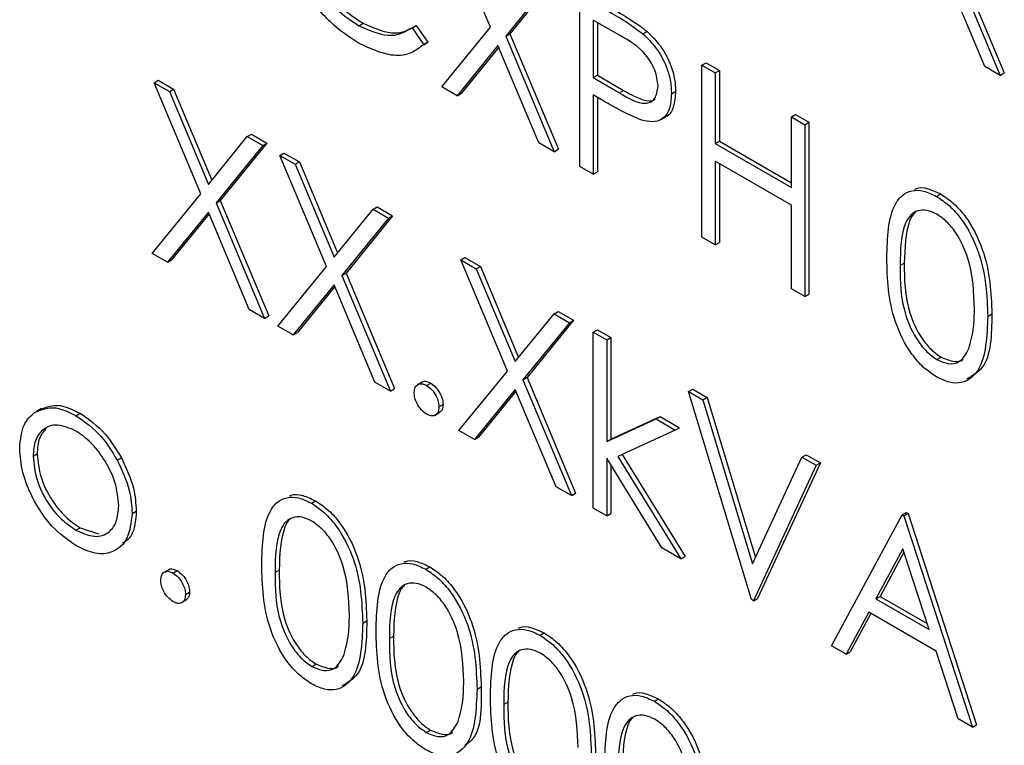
# Paper-space layout 'Blatt2' of a CAD drawing. Header units: millimetres. Extents: x 5 to 418, y 2 to 292.
# Tile 36 of 112: x 116.93 to 118.33, y 184.54 to 185.57. Entities that reach past the tile are written whole.
import ezdxf

# ---------------------------------------------------------------- set-up
doc = ezdxf.new("R2010")
doc.units = ezdxf.units.MM

psp = doc.layouts.new('Blatt2')

# ---------------------------------------------------------------- linework, layer by layer
at = {"color": 7, "linetype": 'Continuous', "lineweight": 25}
for p, q in [((117.5967, 185.5608), (117.5301, 185.7192)), ((118.255, 185.657), (118.3243, 185.4921)), ((118.2609, 185.6604), (118.3302, 185.4955)), ((118.3023, 185.5048), (118.244, 185.6436)), ((117.6852, 185.6297), (117.6187, 185.5481)), ((117.691, 185.6331), (117.6245, 185.5515)), ((117.7246, 185.362), (117.7246, 185.607)), ((117.4092, 185.5629), (117.415, 185.5663)), ((117.7824, 185.5485), (117.7436, 185.5709)), ((117.7436, 185.5709), (117.7436, 185.4892)), ((117.7495, 185.5675), (117.7495, 185.4926)), ((117.4849, 185.56), (117.4908, 185.5634)), ((117.4849, 185.56), (117.5016, 185.5358)), ((117.4908, 185.5634), (117.5075, 185.5392)), ((117.5274, 185.4758), (117.5967, 185.5608)), ((117.6187, 185.5481), (117.6245, 185.5515)), ((117.6245, 185.5515), (117.6938, 185.3866)), ((117.8145, 185.5514), (117.8204, 185.5548)), ((117.5075, 185.5392), (117.5015, 185.5356)), ((117.5016, 185.5358), (117.5075, 185.5392)), ((117.6187, 185.5481), (117.6879, 185.3832)), ((117.6076, 185.5346), (117.5494, 185.4631)), ((117.6087, 185.5321), (117.5553, 185.4665)), ((117.6659, 185.3959), (117.6076, 185.5346)), ((117.8986, 185.5065), (117.9045, 185.5099)), ((117.9045, 185.5099), (117.9236, 185.4989)), ((117.8986, 185.5065), (117.9177, 185.4955)), ((117.8986, 185.2615), (117.8986, 185.5065)), ((117.9177, 185.4955), (117.9236, 185.4989)), ((117.9177, 185.4955), (117.9177, 185.395)), ((117.9236, 185.4989), (117.9236, 185.3984)), ((118.3243, 185.4921), (118.3023, 185.5048)), ((118.3243, 185.4921), (118.3302, 185.4955)), ((117.1168, 185.4815), (117.1226, 185.485)), ((117.1168, 185.4815), (117.1387, 185.4689)), ((117.1833, 185.3231), (117.1168, 185.4815)), ((117.1226, 185.485), (117.1446, 185.4723)), ((117.7436, 185.4892), (117.7495, 185.4926)), ((117.7436, 185.4892), (117.7808, 185.4672)), ((117.7495, 185.4926), (117.7867, 185.4706)), ((117.1387, 185.4689), (117.1446, 185.4723)), ((117.1387, 185.4689), (117.1943, 185.3366)), ((117.1446, 185.4723), (117.1991, 185.3425)), ((117.5494, 185.4631), (117.5274, 185.4758)), ((117.5494, 185.4631), (117.5553, 185.4665)), ((117.8551, 185.4659), (117.861, 185.4693)), ((117.7588, 185.4553), (117.7436, 185.4641)), ((117.7436, 185.4641), (117.7436, 185.351)), ((117.7495, 185.4607), (117.7495, 185.3544)), ((117.8396, 185.4288), (117.847, 185.4331)), ((118.0265, 185.4327), (118.0324, 185.4361)), ((118.0265, 185.4327), (118.0455, 185.4217)), ((118.0265, 185.3322), (118.0265, 185.4327)), ((118.0324, 185.4361), (118.0514, 185.4251)), ((118.0455, 185.4217), (118.0514, 185.4251)), ((118.0514, 185.4251), (118.0514, 185.1801)), ((118.0455, 185.4217), (118.0455, 185.1767)), ((117.1943, 185.3366), (117.2498, 185.4047)), ((117.2777, 185.3955), (117.2112, 185.3138)), ((117.2498, 185.4047), (117.2557, 185.4081)), ((117.2498, 185.4047), (117.2718, 185.3921)), ((117.2557, 185.4081), (117.2777, 185.3955)), ((117.2718, 185.3921), (117.2777, 185.3955)), ((117.6879, 185.3832), (117.6659, 185.3959)), ((117.9177, 185.395), (117.9236, 185.3984)), ((117.9236, 185.3984), (118.0265, 185.339)), ((117.2718, 185.3921), (117.2053, 185.3104)), ((117.2962, 185.3779), (117.3021, 185.3813)), ((117.3021, 185.3813), (117.3241, 185.3686)), ((117.6879, 185.3832), (117.6938, 185.3866)), ((117.9177, 185.395), (118.0265, 185.3322)), ((117.2962, 185.3779), (117.3182, 185.3652)), ((117.3628, 185.2195), (117.2962, 185.3779)), ((117.3182, 185.3652), (117.3241, 185.3686)), ((117.3241, 185.3686), (117.3786, 185.2389)), ((118.0265, 185.3071), (117.9177, 185.3699)), ((117.9177, 185.3699), (117.9177, 185.2505)), ((117.3182, 185.3652), (117.3738, 185.233)), ((117.7436, 185.351), (117.7246, 185.362)), ((117.7436, 185.351), (117.7495, 185.3544)), ((117.9236, 185.3665), (117.9236, 185.2539)), ((117.114, 185.2382), (117.1833, 185.3231)), ((117.2053, 185.3104), (117.2112, 185.3138)), ((117.2112, 185.3138), (117.2804, 185.1489)), ((118.2334, 185.3195), (118.2393, 185.3229)), ((117.1943, 185.297), (117.136, 185.2255)), ((117.2525, 185.1582), (117.1943, 185.297)), ((117.2053, 185.3104), (117.2745, 185.1455)), ((117.3738, 185.233), (117.4293, 185.3011)), ((117.4293, 185.3011), (117.4352, 185.3045)), ((117.4293, 185.3011), (117.4513, 185.2884)), ((117.4352, 185.3045), (117.4572, 185.2918)), ((118.0265, 185.1877), (118.0265, 185.3071)), ((117.1953, 185.2944), (117.1419, 185.2289)), ((117.4513, 185.2884), (117.3848, 185.2068)), ((117.4572, 185.2918), (117.3907, 185.2102)), ((117.4513, 185.2884), (117.4572, 185.2918)), ((117.9177, 185.2505), (117.8986, 185.2615)), ((117.9177, 185.2505), (117.9236, 185.2539)), ((117.136, 185.2255), (117.114, 185.2382)), ((117.136, 185.2255), (117.1419, 185.2289)), ((117.5546, 185.2288), (117.5605, 185.2322)), ((117.5546, 185.2288), (117.5766, 185.2161)), ((117.6212, 185.0703), (117.5546, 185.2288)), ((117.5605, 185.2322), (117.5825, 185.2195)), ((117.2935, 185.1345), (117.3628, 185.2195)), ((117.5766, 185.2161), (117.5825, 185.2195)), ((117.5766, 185.2161), (117.6321, 185.0838)), ((117.5825, 185.2195), (117.637, 185.0898)), ((117.3848, 185.2068), (117.3907, 185.2102)), ((117.3848, 185.2068), (117.454, 185.0419)), ((117.3907, 185.2102), (117.4599, 185.0453)), ((117.3738, 185.1933), (117.3155, 185.1219)), ((117.3748, 185.1908), (117.3214, 185.1253)), ((117.432, 185.0546), (117.3738, 185.1933)), ((118.0455, 185.1767), (118.0265, 185.1877)), ((118.0455, 185.1767), (118.0514, 185.1801)), ((117.2745, 185.1455), (117.2525, 185.1582)), ((117.2745, 185.1455), (117.2804, 185.1489)), ((117.6321, 185.0838), (117.6877, 185.152)), ((117.7155, 185.1427), (117.649, 185.0611)), ((117.6877, 185.152), (117.6936, 185.1554)), ((117.6877, 185.152), (117.7096, 185.1393)), ((117.6936, 185.1554), (117.7155, 185.1427)), ((117.7096, 185.1393), (117.7155, 185.1427)), ((118.3066, 185.1484), (118.3125, 185.1518)), ((117.3155, 185.1219), (117.2935, 185.1345)), ((117.7096, 185.1393), (117.6431, 185.0577)), ((117.7436, 185.1259), (117.7495, 185.1293)), ((117.7495, 185.1293), (117.7686, 185.1184)), ((117.3155, 185.1219), (117.3214, 185.1253)), ((117.7436, 185.1259), (117.7627, 185.115)), ((117.7436, 184.8747), (117.7436, 185.1259)), ((117.7627, 185.115), (117.7686, 185.1184)), ((117.7627, 185.115), (117.7627, 184.9697)), ((117.7686, 185.1184), (117.7686, 184.9731)), ((118.234, 185.0868), (118.2399, 185.0902)), ((117.5519, 184.9854), (117.6212, 185.0703)), ((117.6431, 185.0577), (117.649, 185.0611)), ((117.649, 185.0611), (117.7182, 184.8962)), ((117.454, 185.0419), (117.432, 185.0546)), ((117.454, 185.0419), (117.4599, 185.0453)), ((117.4998, 185.0549), (117.4924, 185.0506)), ((117.5057, 185.0498), (117.5116, 185.0532)), ((117.6321, 185.0442), (117.5739, 184.9727)), ((117.6904, 184.9054), (117.6321, 185.0442)), ((117.6431, 185.0577), (117.7124, 184.8928)), ((117.8796, 185.0412), (117.8855, 185.0446)), ((117.8855, 185.0446), (117.9059, 185.0328)), ((117.6332, 185.0417), (117.5798, 184.9761)), ((117.8796, 185.0412), (117.9, 185.0294)), ((117.9694, 184.7444), (117.8796, 185.0412)), ((117.9, 185.0294), (117.9059, 185.0328)), ((117.9059, 185.0328), (117.9749, 184.8045)), ((116.9563, 185.0171), (116.949, 185.0129)), ((117.5233, 185.0191), (117.5292, 185.0225)), ((117.9, 185.0294), (117.9707, 184.7955)), ((117.0053, 185.0067), (117.0112, 185.0101)), ((117.5173, 185.0072), (117.5247, 185.0115)), ((117.7627, 184.9697), (117.8332, 185.002)), ((117.7686, 184.9731), (117.8391, 185.0054)), ((117.8332, 185.002), (117.8391, 185.0054)), ((117.8332, 185.002), (117.8606, 184.9862)), ((117.8391, 185.0054), (117.8665, 184.9896)), ((117.8606, 184.9862), (117.8665, 184.9896)), ((117.5739, 184.9727), (117.5519, 184.9854)), ((117.5739, 184.9727), (117.5798, 184.9761)), ((117.8606, 184.9862), (117.7787, 184.9487)), ((117.7627, 184.9697), (117.7686, 184.9731)), ((116.9441, 184.9488), (116.9499, 184.9522)), ((117.0642, 184.9433), (117.0701, 184.9467)), ((117.8414, 184.8183), (117.7627, 184.9462)), ((117.7627, 184.9462), (117.7627, 184.8637)), ((117.7787, 184.9487), (117.8687, 184.8025)), ((117.785, 184.9515), (117.8746, 184.8059)), ((117.9707, 184.7955), (118.0414, 184.9477)), ((118.0414, 184.9477), (118.0473, 184.9511)), ((118.0414, 184.9477), (118.0618, 184.936)), ((118.0473, 184.9511), (118.0677, 184.9394)), ((117.7686, 184.9366), (117.7686, 184.8671)), ((118.0618, 184.936), (117.9721, 184.7428)), ((118.0677, 184.9394), (117.978, 184.7462)), ((118.0618, 184.936), (118.0677, 184.9394)), ((117.7124, 184.8928), (117.6904, 184.9054)), ((117.7124, 184.8928), (117.7182, 184.8962)), ((117.3413, 184.8819), (117.3472, 184.8853)), ((117.0855, 184.8673), (117.0914, 184.8707)), ((117.7627, 184.8637), (117.7436, 184.8747)), ((117.7627, 184.8637), (117.7686, 184.8671)), ((118.0836, 184.6784), (118.1842, 184.8653)), ((118.1842, 184.8653), (118.1901, 184.8687)), ((118.1842, 184.8653), (118.1869, 184.8637)), ((118.1869, 184.8637), (118.1928, 184.8672)), ((118.1869, 184.8637), (118.2848, 184.5623)), ((118.1901, 184.8687), (118.1928, 184.8672)), ((118.1928, 184.8672), (118.2907, 184.5657)), ((117.0052, 184.8435), (117.0111, 184.8469)), ((117.0111, 184.8469), (117.0373, 184.8381)), ((117.8687, 184.8025), (117.8414, 184.8183)), ((117.8687, 184.8025), (117.8746, 184.8059)), ((118.1854, 184.8169), (118.1469, 184.7455)), ((118.1869, 184.8122), (118.1528, 184.7489)), ((118.2228, 184.7017), (118.1854, 184.8169)), ((117.5045, 184.7877), (117.5104, 184.7911)), ((117.1381, 184.7874), (117.1307, 184.7831)), ((117.1439, 184.7823), (117.1498, 184.7857)), ((117.1616, 184.7516), (117.1675, 184.755)), ((118.1469, 184.7455), (118.1528, 184.7489)), ((118.1528, 184.7489), (118.22, 184.7101)), ((117.1556, 184.7397), (117.163, 184.744)), ((117.9721, 184.7428), (117.9694, 184.7444)), ((117.9721, 184.7428), (117.978, 184.7462)), ((118.1469, 184.7455), (118.2228, 184.7017)), ((118.1366, 184.7263), (118.1044, 184.6665)), ((118.1397, 184.7246), (118.1103, 184.6699)), ((118.2328, 184.6708), (118.1366, 184.7263)), ((117.4146, 184.7107), (117.4204, 184.7141)), ((117.6677, 184.6935), (117.6736, 184.6969)), ((118.1044, 184.6665), (118.0836, 184.6784)), ((118.1044, 184.6665), (118.1103, 184.6699)), ((118.2641, 184.5742), (118.2328, 184.6708)), ((117.342, 184.6491), (117.3479, 184.6525)), ((117.5777, 184.6165), (117.5836, 184.6199)), ((117.8309, 184.5993), (117.8368, 184.6027)), ((118.2848, 184.5623), (118.2641, 184.5742)), ((117.5052, 184.5549), (117.511, 184.5583)), ((118.2848, 184.5623), (118.2907, 184.5657))]:
    psp.add_line(p, q, dxfattribs=at)
at = {"color": 7, "linetype": 'Continuous', "lineweight": 18}
for p, q in [((117.7808, 185.4672), (117.7867, 185.4706)), ((118.1815, 185.2207), (118.1874, 185.2241)), ((117.2894, 184.7831), (117.2953, 184.7865)), ((117.4526, 184.6889), (117.4585, 184.6923)), ((117.6158, 184.5947), (117.6217, 184.5981))]:
    psp.add_line(p, q, dxfattribs=at)
at = {"color": 7, "linetype": 'Continuous', "lineweight": 25}
for points, knots in [([(117.3139, 185.7213), (117.3155, 185.7045), (117.3188, 185.671), (117.3454, 185.6215), (117.3769, 185.5842), (117.3984, 185.57), (117.4092, 185.5629)], [0, 0, 0, 0, 0.279434, 0.558921, 0.779283, 1, 1, 1, 1]), ([(117.3198, 185.7247), (117.3214, 185.7079), (117.3247, 185.6744), (117.3513, 185.6249), (117.3828, 185.5876), (117.4043, 185.5734), (117.415, 185.5663)], [0, 0, 0, 0, 0.279434, 0.558921, 0.779283, 1, 1, 1, 1]), ([(117.4093, 185.5377), (117.3981, 185.5449), (117.3797, 185.5567), (117.3555, 185.5807), (117.3368, 185.6044), (117.3268, 185.6222), (117.3218, 185.6311)], [0, 0, 0, 0, 0.339838, 0.559927, 0.779959, 1, 1, 1, 1]), ([(117.7662, 185.583), (117.7753, 185.5777), (117.7914, 185.5685), (117.8075, 185.5566), (117.8145, 185.5514)], [0, 0, 0, 0, 0.560314, 1, 1, 1, 1]), ([(117.7721, 185.5864), (117.7812, 185.5812), (117.7973, 185.5719), (117.8134, 185.56), (117.8204, 185.5548)], [0, 0, 0, 0, 0.560314, 1, 1, 1, 1]), ([(117.415, 185.5663), (117.4315, 185.5592), (117.4608, 185.5464), (117.4816, 185.5582), (117.4908, 185.5634)], [0, 0, 0, 0, 0.5587722, 1, 1, 1, 1]), ([(117.4092, 185.5629), (117.4256, 185.5558), (117.4549, 185.543), (117.4757, 185.5548), (117.4849, 185.56)], [0, 0, 0, 0, 0.5587722, 1, 1, 1, 1]), ([(117.8145, 185.5514), (117.821, 185.545), (117.8338, 185.5322), (117.8472, 185.5079), (117.8542, 185.485), (117.8548, 185.4723), (117.8551, 185.4659)], [0, 0, 0, 0, 0.279705, 0.559381, 0.779509, 1, 1, 1, 1]), ([(117.8204, 185.5548), (117.8268, 185.5484), (117.8397, 185.5356), (117.8531, 185.5113), (117.8601, 185.4884), (117.8607, 185.4757), (117.861, 185.4693)], [0, 0, 0, 0, 0.279705, 0.559381, 0.779509, 1, 1, 1, 1]), ([(117.5016, 185.5358), (117.495, 185.531), (117.482, 185.5212), (117.4505, 185.5186), (117.4249, 185.5305), (117.4093, 185.5377)], [0, 0, 0, 0, 0.28041, 0.560795, 1, 1, 1, 1]), ([(117.8361, 185.4768), (117.8351, 185.4844), (117.8337, 185.4958), (117.8259, 185.5113), (117.8109, 185.5324), (117.7951, 185.5413), (117.7824, 185.5485)], [0, 0, 0, 0, 0.248969, 0.374729, 0.500383, 1, 1, 1, 1]), ([(117.7808, 185.4672), (117.7937, 185.4597), (117.8099, 185.4503), (117.8255, 185.4535), (117.8337, 185.4601), (117.8351, 185.4701), (117.8361, 185.4768)], [0, 0, 0, 0, 0.499721, 0.62535, 0.751083, 1, 1, 1, 1]), ([(117.7867, 185.4706), (117.7993, 185.4635), (117.8152, 185.4546), (117.8294, 185.4559), (117.8315, 185.4578), (117.8317, 185.458)], [0, 0, 0, 0, 0.782951, 0.979784, 1, 1, 1, 1]), ([(117.8551, 185.4659), (117.8546, 185.4581), (117.8536, 185.4426), (117.843, 185.429), (117.8285, 185.4247), (117.8181, 185.427), (117.8128, 185.4282)], [0, 0, 0, 0, 0.280099, 0.559324, 0.779458, 1, 1, 1, 1]), ([(117.861, 185.4693), (117.8604, 185.4617), (117.8592, 185.4465), (117.8523, 185.4346), (117.8464, 185.433), (117.8461, 185.4329)], [0, 0, 0, 0, 0.486653, 0.971789, 1, 1, 1, 1]), ([(117.8128, 185.4282), (117.8028, 185.4325), (117.7848, 185.4402), (117.7668, 185.4507), (117.7588, 185.4553)], [0, 0, 0, 0, 0.5596942, 1, 1, 1, 1]), ([(118.1625, 185.2316), (118.1633, 185.2604), (118.1643, 185.2964), (118.1841, 185.3218), (118.1978, 185.3285), (118.2148, 185.3285), (118.2272, 185.3225), (118.2334, 185.3195)], [0, 0, 0, 0, 0.498702, 0.624177, 0.749467, 0.874745, 1, 1, 1, 1]), ([(118.2026, 185.33), (118.2031, 185.3302), (118.2082, 185.3328), (118.2209, 185.3316), (118.2331, 185.3258), (118.2393, 185.3229)], [0, 0, 0, 0, 0.057969, 0.529028, 1, 1, 1, 1]), ([(118.2334, 185.3195), (118.2396, 185.3154), (118.2521, 185.307), (118.2749, 185.2811), (118.3035, 185.2236), (118.3054, 185.1785), (118.3066, 185.1484)], [0, 0, 0, 0, 0.1256, 0.251197, 0.500581, 1, 1, 1, 1]), ([(118.2393, 185.3229), (118.2455, 185.3188), (118.258, 185.3104), (118.2808, 185.2845), (118.3094, 185.227), (118.3113, 185.1819), (118.3125, 185.1518)], [0, 0, 0, 0, 0.1256, 0.251197, 0.500581, 1, 1, 1, 1]), ([(118.234, 185.294), (118.2292, 185.2963), (118.2194, 185.3008), (118.2065, 185.2996), (118.1962, 185.2935), (118.1822, 185.2718), (118.1818, 185.2434), (118.1815, 185.2207)], [0, 0, 0, 0, 0.125139, 0.250418, 0.375519, 0.500847, 1, 1, 1, 1]), ([(118.2029, 185.2963), (118.2028, 185.2962), (118.1993, 185.2942), (118.189, 185.2737), (118.1881, 185.2462), (118.1874, 185.2241)], [0, 0, 0, 0, 0.0045166, 0.204302, 1, 1, 1, 1]), ([(118.2876, 185.1595), (118.2868, 185.1827), (118.2856, 185.2174), (118.2657, 185.2626), (118.2486, 185.2839), (118.2389, 185.2906), (118.234, 185.294)], [0, 0, 0, 0, 0.500072, 0.749021, 0.874598, 1, 1, 1, 1]), ([(118.2334, 185.062), (118.2272, 185.0662), (118.2148, 185.0745), (118.1923, 185.1003), (118.1644, 185.1575), (118.1632, 185.202), (118.1625, 185.2316)], [0, 0, 0, 0, 0.125551, 0.25109, 0.50025, 1, 1, 1, 1]), ([(118.1815, 185.2207), (118.1816, 185.1977), (118.1819, 185.1633), (118.2023, 185.1181), (118.2195, 185.097), (118.2292, 185.0902), (118.234, 185.0868)], [0, 0, 0, 0, 0.500291, 0.749086, 0.874606, 1, 1, 1, 1]), ([(118.1874, 185.2241), (118.1875, 185.2011), (118.1878, 185.1667), (118.2081, 185.1215), (118.2253, 185.1004), (118.2351, 185.0936), (118.2399, 185.0902)], [0, 0, 0, 0, 0.500291, 0.749086, 0.874606, 1, 1, 1, 1]), ([(118.2795, 185.1025), (118.2822, 185.1123), (118.2871, 185.1297), (118.2874, 185.1504), (118.2876, 185.1595)], [0, 0, 0, 0, 0.5595988, 1, 1, 1, 1]), ([(118.3066, 185.1484), (118.3054, 185.1197), (118.3036, 185.0766), (118.2748, 185.0527), (118.2521, 185.053), (118.2396, 185.059), (118.2334, 185.062)], [0, 0, 0, 0, 0.499407, 0.748743, 0.874372, 1, 1, 1, 1]), ([(118.3125, 185.1518), (118.3119, 185.1219), (118.311, 185.0784), (118.2848, 185.0636), (118.2767, 185.0589)], [0, 0, 0, 0, 0.6868398, 1, 1, 1, 1]), ([(118.234, 185.0868), (118.2398, 185.0843), (118.2514, 185.0792), (118.2693, 185.0829), (118.2757, 185.0951), (118.2795, 185.1025)], [0, 0, 0, 0, 0.280257, 0.560781, 1, 1, 1, 1]), ([(118.2399, 185.0902), (118.2456, 185.0879), (118.2569, 185.0833), (118.2685, 185.0833), (118.2715, 185.0874), (118.2716, 185.0875)], [0, 0, 0, 0, 0.492383, 0.985234, 1, 1, 1, 1]), ([(117.488, 185.0396), (117.4883, 185.0424), (117.4889, 185.048), (117.4937, 185.0519), (117.4995, 185.0527), (117.5036, 185.0507), (117.5057, 185.0498)], [0, 0, 0, 0, 0.2795762, 0.5592837, 0.7795524, 1, 1, 1, 1]), ([(117.4993, 185.0541), (117.4996, 185.0545), (117.5011, 185.056), (117.5055, 185.0559), (117.5095, 185.0541), (117.5116, 185.0532)], [0, 0, 0, 0, 0.116538, 0.55809, 1, 1, 1, 1]), ([(117.5057, 185.0498), (117.5083, 185.0479), (117.5135, 185.0442), (117.5192, 185.0353), (117.5229, 185.0265), (117.5232, 185.0216), (117.5233, 185.0191)], [0, 0, 0, 0, 0.279602, 0.559212, 0.779475, 1, 1, 1, 1]), ([(117.5116, 185.0532), (117.5142, 185.0513), (117.5194, 185.0476), (117.5251, 185.0387), (117.5287, 185.0299), (117.5291, 185.025), (117.5292, 185.0225)], [0, 0, 0, 0, 0.279602, 0.559212, 0.779475, 1, 1, 1, 1]), ([(117.5057, 185.0089), (117.5031, 185.0108), (117.4979, 185.0146), (117.4921, 185.0234), (117.4886, 185.0321), (117.4882, 185.0371), (117.488, 185.0396)], [0, 0, 0, 0, 0.279581, 0.559143, 0.779575, 1, 1, 1, 1]), ([(116.9463, 185.0112), (116.9558, 185.0153), (116.973, 185.0225), (116.9954, 185.0116), (117.0053, 185.0067)], [0, 0, 0, 0, 0.55888, 1, 1, 1, 1]), ([(116.9522, 185.0146), (116.9617, 185.0187), (116.9789, 185.0259), (117.0013, 185.015), (117.0112, 185.0101)], [0, 0, 0, 0, 0.55888, 1, 1, 1, 1]), ([(117.5233, 185.0191), (117.523, 185.0163), (117.5224, 185.0106), (117.5176, 185.0068), (117.5118, 185.006), (117.5077, 185.008), (117.5057, 185.0089)], [0, 0, 0, 0, 0.2794691, 0.5593578, 0.7796739, 1, 1, 1, 1]), ([(117.5292, 185.0225), (117.529, 185.0196), (117.5285, 185.0144), (117.5252, 185.0123), (117.5238, 185.0114)], [0, 0, 0, 0, 0.554441, 1, 1, 1, 1]), ([(116.925, 184.96), (116.9261, 184.9725), (116.9281, 184.9949), (116.9407, 185.0062), (116.9463, 185.0112)], [0, 0, 0, 0, 0.559285, 1, 1, 1, 1]), ([(117.0053, 185.0067), (117.0179, 184.998), (117.0404, 184.9823), (117.0569, 184.9552), (117.0642, 184.9433)], [0, 0, 0, 0, 0.559182, 1, 1, 1, 1]), ([(117.0112, 185.0101), (117.0238, 185.0014), (117.0463, 184.9857), (117.0628, 184.9586), (117.0701, 184.9467)], [0, 0, 0, 0, 0.559182, 1, 1, 1, 1]), ([(117.0052, 184.9848), (116.9962, 184.9888), (116.9781, 184.9967), (116.9582, 184.9886), (116.9459, 184.9724), (116.9447, 184.9567), (116.9441, 184.9488)], [0, 0, 0, 0, 0.2794842, 0.5592561, 0.7795472, 1, 1, 1, 1]), ([(116.9635, 184.9889), (116.9595, 184.9846), (116.9515, 184.9758), (116.9505, 184.9602), (116.9499, 184.9522)], [0, 0, 0, 0, 0.4892821, 1, 1, 1, 1]), ([(117.0664, 184.8782), (117.0654, 184.8893), (117.0633, 184.9114), (117.0466, 184.9441), (117.0266, 184.9702), (117.0124, 184.9799), (117.0052, 184.9848)], [0, 0, 0, 0, 0.279586, 0.559398, 0.779653, 1, 1, 1, 1]), ([(117.0053, 184.8215), (116.9934, 184.8297), (116.9697, 184.8462), (116.9436, 184.8867), (116.9276, 184.9263), (116.9259, 184.9487), (116.925, 184.96)], [0, 0, 0, 0, 0.279776, 0.559179, 0.779592, 1, 1, 1, 1]), ([(116.9441, 184.9488), (116.9452, 184.9378), (116.9475, 184.9158), (116.9636, 184.883), (116.9841, 184.8579), (116.9982, 184.8483), (117.0052, 184.8435)], [0, 0, 0, 0, 0.279618, 0.559167, 0.779512, 1, 1, 1, 1]), ([(116.9499, 184.9522), (116.9511, 184.9412), (116.9533, 184.9192), (116.9695, 184.8864), (116.99, 184.8613), (117.0041, 184.8517), (117.0111, 184.8469)], [0, 0, 0, 0, 0.279618, 0.559167, 0.779512, 1, 1, 1, 1]), ([(117.0701, 184.9467), (117.077, 184.932), (117.0892, 184.9059), (117.0907, 184.8815), (117.0914, 184.8707)], [0, 0, 0, 0, 0.559216, 1, 1, 1, 1]), ([(117.0642, 184.9433), (117.0711, 184.9286), (117.0833, 184.9025), (117.0848, 184.8781), (117.0855, 184.8673)], [0, 0, 0, 0, 0.559216, 1, 1, 1, 1]), ([(117.2704, 184.7939), (117.2712, 184.8227), (117.2723, 184.8587), (117.292, 184.8841), (117.3058, 184.8908), (117.3227, 184.8909), (117.3351, 184.8849), (117.3413, 184.8819)], [0, 0, 0, 0, 0.498702, 0.624177, 0.749467, 0.874745, 1, 1, 1, 1]), ([(117.3105, 184.8923), (117.3111, 184.8926), (117.3161, 184.8951), (117.3288, 184.8939), (117.3411, 184.8881), (117.3472, 184.8853)], [0, 0, 0, 0, 0.057969, 0.529028, 1, 1, 1, 1]), ([(117.0052, 184.8435), (117.0142, 184.8395), (117.0322, 184.8315), (117.0525, 184.8384), (117.0644, 184.855), (117.0658, 184.8704), (117.0664, 184.8782)], [0, 0, 0, 0, 0.279745, 0.559113, 0.779606, 1, 1, 1, 1]), ([(117.3413, 184.8819), (117.3476, 184.8777), (117.3601, 184.8693), (117.3828, 184.8434), (117.4115, 184.786), (117.4133, 184.7408), (117.4146, 184.7107)], [0, 0, 0, 0, 0.1256, 0.251197, 0.500581, 1, 1, 1, 1]), ([(117.3472, 184.8853), (117.3535, 184.8811), (117.366, 184.8727), (117.3887, 184.8468), (117.4174, 184.7894), (117.4192, 184.7442), (117.4204, 184.7141)], [0, 0, 0, 0, 0.1256, 0.251197, 0.500581, 1, 1, 1, 1]), ([(117.0855, 184.8673), (117.084, 184.8546), (117.0811, 184.829), (117.0597, 184.8108), (117.0332, 184.8078), (117.0146, 184.8169), (117.0053, 184.8215)], [0, 0, 0, 0, 0.279521, 0.559381, 0.779507, 1, 1, 1, 1]), ([(117.0914, 184.8707), (117.0904, 184.8574), (117.0888, 184.8364), (117.0763, 184.8276), (117.0718, 184.8244)], [0, 0, 0, 0, 0.638982, 1, 1, 1, 1]), ([(117.342, 184.8564), (117.3371, 184.8586), (117.3274, 184.8631), (117.3145, 184.8619), (117.3042, 184.8558), (117.2902, 184.8341), (117.2898, 184.8057), (117.2894, 184.7831)], [0, 0, 0, 0, 0.125139, 0.250418, 0.375519, 0.500847, 1, 1, 1, 1]), ([(117.3109, 184.8586), (117.3108, 184.8585), (117.3073, 184.8565), (117.297, 184.8361), (117.2961, 184.8085), (117.2953, 184.7865)], [0, 0, 0, 0, 0.004517, 0.204302, 1, 1, 1, 1]), ([(117.3955, 184.7218), (117.3947, 184.745), (117.3936, 184.7798), (117.3737, 184.8249), (117.3565, 184.8462), (117.3468, 184.853), (117.342, 184.8564)], [0, 0, 0, 0, 0.500072, 0.749021, 0.874598, 1, 1, 1, 1]), ([(117.3413, 184.6243), (117.3351, 184.6285), (117.3228, 184.6368), (117.3002, 184.6626), (117.2724, 184.7199), (117.2712, 184.7643), (117.2704, 184.7939)], [0, 0, 0, 0, 0.125551, 0.25109, 0.50025, 1, 1, 1, 1]), ([(117.4336, 184.6997), (117.4344, 184.7285), (117.4354, 184.7645), (117.4552, 184.7899), (117.469, 184.7966), (117.4859, 184.7967), (117.4983, 184.7907), (117.5045, 184.7877)], [0, 0, 0, 0, 0.498702, 0.624177, 0.749467, 0.874745, 1, 1, 1, 1]), ([(117.4737, 184.7981), (117.4743, 184.7984), (117.4793, 184.8009), (117.492, 184.7997), (117.5043, 184.7939), (117.5104, 184.7911)], [0, 0, 0, 0, 0.057969, 0.529028, 1, 1, 1, 1]), ([(117.5104, 184.7911), (117.5166, 184.7869), (117.5291, 184.7785), (117.5519, 184.7526), (117.5806, 184.6952), (117.5824, 184.65), (117.5836, 184.6199)], [0, 0, 0, 0, 0.1256, 0.251197, 0.500581, 1, 1, 1, 1]), ([(117.1263, 184.7721), (117.1266, 184.7749), (117.1272, 184.7805), (117.132, 184.7844), (117.1378, 184.7852), (117.1419, 184.7832), (117.1439, 184.7823)], [0, 0, 0, 0, 0.279576, 0.559284, 0.779552, 1, 1, 1, 1]), ([(117.1376, 184.7866), (117.1379, 184.7869), (117.1394, 184.7885), (117.1438, 184.7884), (117.1478, 184.7866), (117.1498, 184.7857)], [0, 0, 0, 0, 0.1165381, 0.5580897, 1, 1, 1, 1]), ([(117.1439, 184.7823), (117.1466, 184.7804), (117.1518, 184.7767), (117.1575, 184.7678), (117.1611, 184.759), (117.1615, 184.7541), (117.1616, 184.7516)], [0, 0, 0, 0, 0.2796016, 0.559212, 0.7794752, 1, 1, 1, 1]), ([(117.1498, 184.7857), (117.1525, 184.7838), (117.1577, 184.7801), (117.1634, 184.7712), (117.167, 184.7624), (117.1674, 184.7575), (117.1675, 184.755)], [0, 0, 0, 0, 0.2796016, 0.559212, 0.7794752, 1, 1, 1, 1]), ([(117.2894, 184.7831), (117.2896, 184.7601), (117.2898, 184.7256), (117.3102, 184.6804), (117.3274, 184.6593), (117.3371, 184.6525), (117.342, 184.6491)], [0, 0, 0, 0, 0.500291, 0.749086, 0.874606, 1, 1, 1, 1]), ([(117.2953, 184.7865), (117.2955, 184.7635), (117.2957, 184.729), (117.3161, 184.6838), (117.3333, 184.6627), (117.343, 184.6559), (117.3479, 184.6525)], [0, 0, 0, 0, 0.500291, 0.749086, 0.874606, 1, 1, 1, 1]), ([(117.5045, 184.7877), (117.5108, 184.7835), (117.5232, 184.7751), (117.546, 184.7492), (117.5747, 184.6918), (117.5765, 184.6466), (117.5777, 184.6165)], [0, 0, 0, 0, 0.1256, 0.251197, 0.500581, 1, 1, 1, 1]), ([(117.1439, 184.7414), (117.1413, 184.7433), (117.1361, 184.747), (117.1304, 184.7559), (117.1268, 184.7646), (117.1265, 184.7696), (117.1263, 184.7721)], [0, 0, 0, 0, 0.279581, 0.559143, 0.779575, 1, 1, 1, 1]), ([(117.5052, 184.7622), (117.5003, 184.7644), (117.4906, 184.7689), (117.4777, 184.7677), (117.4674, 184.7616), (117.4533, 184.7399), (117.4529, 184.7115), (117.4526, 184.6889)], [0, 0, 0, 0, 0.125139, 0.250418, 0.375519, 0.500847, 1, 1, 1, 1]), ([(117.474, 184.7644), (117.474, 184.7643), (117.4705, 184.7623), (117.4601, 184.7419), (117.4592, 184.7143), (117.4585, 184.6923)], [0, 0, 0, 0, 0.004517, 0.204302, 1, 1, 1, 1]), ([(117.1616, 184.7516), (117.1613, 184.7488), (117.1607, 184.7431), (117.1559, 184.7393), (117.1501, 184.7385), (117.146, 184.7405), (117.1439, 184.7414)], [0, 0, 0, 0, 0.279469, 0.559358, 0.779674, 1, 1, 1, 1]), ([(117.1675, 184.755), (117.1673, 184.7521), (117.1668, 184.7469), (117.1635, 184.7448), (117.1621, 184.7439)], [0, 0, 0, 0, 0.554441, 1, 1, 1, 1]), ([(117.5587, 184.6276), (117.5579, 184.6508), (117.5567, 184.6856), (117.5369, 184.7307), (117.5197, 184.752), (117.51, 184.7588), (117.5052, 184.7622)], [0, 0, 0, 0, 0.500072, 0.749021, 0.874598, 1, 1, 1, 1]), ([(117.3875, 184.6649), (117.3902, 184.6746), (117.395, 184.692), (117.3954, 184.7127), (117.3955, 184.7218)], [0, 0, 0, 0, 0.559599, 1, 1, 1, 1]), ([(117.4146, 184.7107), (117.4134, 184.682), (117.4116, 184.639), (117.3828, 184.615), (117.3601, 184.6153), (117.3476, 184.6213), (117.3413, 184.6243)], [0, 0, 0, 0, 0.499407, 0.748743, 0.874372, 1, 1, 1, 1]), ([(117.4204, 184.7141), (117.4198, 184.6843), (117.4189, 184.6408), (117.3928, 184.6259), (117.3846, 184.6212)], [0, 0, 0, 0, 0.68684, 1, 1, 1, 1]), ([(117.5045, 184.5301), (117.4983, 184.5343), (117.4859, 184.5426), (117.4634, 184.5684), (117.4356, 184.6257), (117.4344, 184.6701), (117.4336, 184.6997)], [0, 0, 0, 0, 0.125551, 0.25109, 0.50025, 1, 1, 1, 1]), ([(117.5968, 184.6055), (117.5976, 184.6343), (117.5986, 184.6703), (117.6184, 184.6957), (117.6322, 184.7024), (117.6491, 184.7025), (117.6615, 184.6965), (117.6677, 184.6935)], [0, 0, 0, 0, 0.498702, 0.624177, 0.749467, 0.874745, 1, 1, 1, 1]), ([(117.6369, 184.7039), (117.6375, 184.7042), (117.6425, 184.7067), (117.6552, 184.7055), (117.6674, 184.6997), (117.6736, 184.6969)], [0, 0, 0, 0, 0.057969, 0.529028, 1, 1, 1, 1]), ([(117.6677, 184.6935), (117.6739, 184.6893), (117.6864, 184.6809), (117.7092, 184.655), (117.7379, 184.5976), (117.7397, 184.5524), (117.7409, 184.5223)], [0, 0, 0, 0, 0.1256, 0.251197, 0.500581, 1, 1, 1, 1]), ([(117.6736, 184.6969), (117.6798, 184.6927), (117.6923, 184.6843), (117.7151, 184.6584), (117.7437, 184.601), (117.7456, 184.5558), (117.7468, 184.5257)], [0, 0, 0, 0, 0.1256, 0.251197, 0.500581, 1, 1, 1, 1]), ([(117.4526, 184.6889), (117.4528, 184.6659), (117.453, 184.6314), (117.4734, 184.5862), (117.4906, 184.5651), (117.5003, 184.5583), (117.5052, 184.5549)], [0, 0, 0, 0, 0.500291, 0.749086, 0.874606, 1, 1, 1, 1]), ([(117.4585, 184.6923), (117.4587, 184.6693), (117.4589, 184.6348), (117.4793, 184.5896), (117.4965, 184.5685), (117.5062, 184.5617), (117.511, 184.5583)], [0, 0, 0, 0, 0.500291, 0.749086, 0.874606, 1, 1, 1, 1]), ([(117.342, 184.6491), (117.3478, 184.6466), (117.3594, 184.6416), (117.3773, 184.6452), (117.3836, 184.6574), (117.3875, 184.6649)], [0, 0, 0, 0, 0.280257, 0.560781, 1, 1, 1, 1]), ([(117.6683, 184.668), (117.6635, 184.6702), (117.6537, 184.6747), (117.6408, 184.6735), (117.6305, 184.6674), (117.6165, 184.6457), (117.6161, 184.6173), (117.6158, 184.5947)], [0, 0, 0, 0, 0.125139, 0.250418, 0.375519, 0.500847, 1, 1, 1, 1]), ([(117.6372, 184.6702), (117.6371, 184.6701), (117.6337, 184.6681), (117.6233, 184.6477), (117.6224, 184.6201), (117.6217, 184.5981)], [0, 0, 0, 0, 0.004517, 0.204302, 1, 1, 1, 1]), ([(117.7219, 184.5334), (117.7211, 184.5566), (117.7199, 184.5914), (117.7001, 184.6365), (117.6829, 184.6578), (117.6732, 184.6646), (117.6683, 184.668)], [0, 0, 0, 0, 0.500072, 0.749021, 0.874598, 1, 1, 1, 1]), ([(117.3479, 184.6525), (117.3535, 184.6502), (117.3648, 184.6456), (117.3764, 184.6456), (117.3795, 184.6497), (117.3796, 184.6499)], [0, 0, 0, 0, 0.492383, 0.985234, 1, 1, 1, 1]), ([(117.5507, 184.5707), (117.5534, 184.5804), (117.5582, 184.5978), (117.5585, 184.6185), (117.5587, 184.6276)], [0, 0, 0, 0, 0.5595988, 1, 1, 1, 1]), ([(117.5777, 184.6165), (117.5765, 184.5878), (117.5748, 184.5448), (117.5459, 184.5208), (117.5232, 184.5211), (117.5108, 184.5271), (117.5045, 184.5301)], [0, 0, 0, 0, 0.499407, 0.748743, 0.874372, 1, 1, 1, 1]), ([(117.5836, 184.6199), (117.5839, 184.5891), (117.5842, 184.5522), (117.5638, 184.5389), (117.5605, 184.5367)], [0, 0, 0, 0, 0.83825, 1, 1, 1, 1]), ([(117.8001, 184.6097), (117.8006, 184.61), (117.8057, 184.6125), (117.8184, 184.6113), (117.8306, 184.6055), (117.8368, 184.6027)], [0, 0, 0, 0, 0.057969, 0.529028, 1, 1, 1, 1]), ([(117.6677, 184.4359), (117.6615, 184.4401), (117.6491, 184.4484), (117.6266, 184.4742), (117.5987, 184.5315), (117.5976, 184.5759), (117.5968, 184.6055)], [0, 0, 0, 0, 0.1255507, 0.25109, 0.5002501, 1, 1, 1, 1]), ([(117.6158, 184.5947), (117.616, 184.5717), (117.6162, 184.5372), (117.6366, 184.492), (117.6538, 184.4709), (117.6635, 184.4641), (117.6683, 184.4607)], [0, 0, 0, 0, 0.500291, 0.749086, 0.874606, 1, 1, 1, 1]), ([(117.6217, 184.5981), (117.6219, 184.5751), (117.6221, 184.5406), (117.6425, 184.4954), (117.6597, 184.4743), (117.6694, 184.4675), (117.6742, 184.4641)], [0, 0, 0, 0, 0.500291, 0.749086, 0.874606, 1, 1, 1, 1]), ([(117.7599, 184.5113), (117.7608, 184.5401), (117.7618, 184.5761), (117.7816, 184.6015), (117.7953, 184.6082), (117.8123, 184.6083), (117.8247, 184.6023), (117.8309, 184.5993)], [0, 0, 0, 0, 0.498702, 0.624177, 0.749467, 0.874745, 1, 1, 1, 1]), ([(117.8309, 184.5993), (117.8371, 184.5951), (117.8496, 184.5867), (117.8724, 184.5608), (117.901, 184.5034), (117.9029, 184.4582), (117.9041, 184.4281)], [0, 0, 0, 0, 0.1256, 0.251197, 0.500581, 1, 1, 1, 1]), ([(117.8368, 184.6027), (117.843, 184.5985), (117.8555, 184.5901), (117.8783, 184.5642), (117.9069, 184.5068), (117.9088, 184.4616), (117.91, 184.4315)], [0, 0, 0, 0, 0.1256, 0.251197, 0.500581, 1, 1, 1, 1]), ([(117.5052, 184.5549), (117.5109, 184.5524), (117.5225, 184.5474), (117.5404, 184.551), (117.5468, 184.5632), (117.5507, 184.5707)], [0, 0, 0, 0, 0.280257, 0.560781, 1, 1, 1, 1]), ([(117.8315, 184.5738), (117.8266, 184.576), (117.8169, 184.5805), (117.804, 184.5793), (117.7937, 184.5732), (117.7797, 184.5515), (117.7793, 184.5231), (117.779, 184.5005)], [0, 0, 0, 0, 0.125139, 0.250418, 0.375519, 0.500847, 1, 1, 1, 1]), ([(117.8004, 184.576), (117.8003, 184.5759), (117.7968, 184.5739), (117.7865, 184.5535), (117.7856, 184.5259), (117.7849, 184.5039)], [0, 0, 0, 0, 0.004517, 0.204302, 1, 1, 1, 1]), ([(117.8851, 184.4392), (117.8843, 184.4624), (117.8831, 184.4972), (117.8632, 184.5423), (117.8461, 184.5636), (117.8364, 184.5704), (117.8315, 184.5738)], [0, 0, 0, 0, 0.500072, 0.749021, 0.874598, 1, 1, 1, 1]), ([(117.511, 184.5583), (117.5167, 184.556), (117.528, 184.5514), (117.5396, 184.5514), (117.5427, 184.5555), (117.5428, 184.5557)], [0, 0, 0, 0, 0.492383, 0.985234, 1, 1, 1, 1])]:
    psp.add_open_spline(points, degree=3, knots=knots, dxfattribs=at)

doc.saveas('drawing.dxf')
